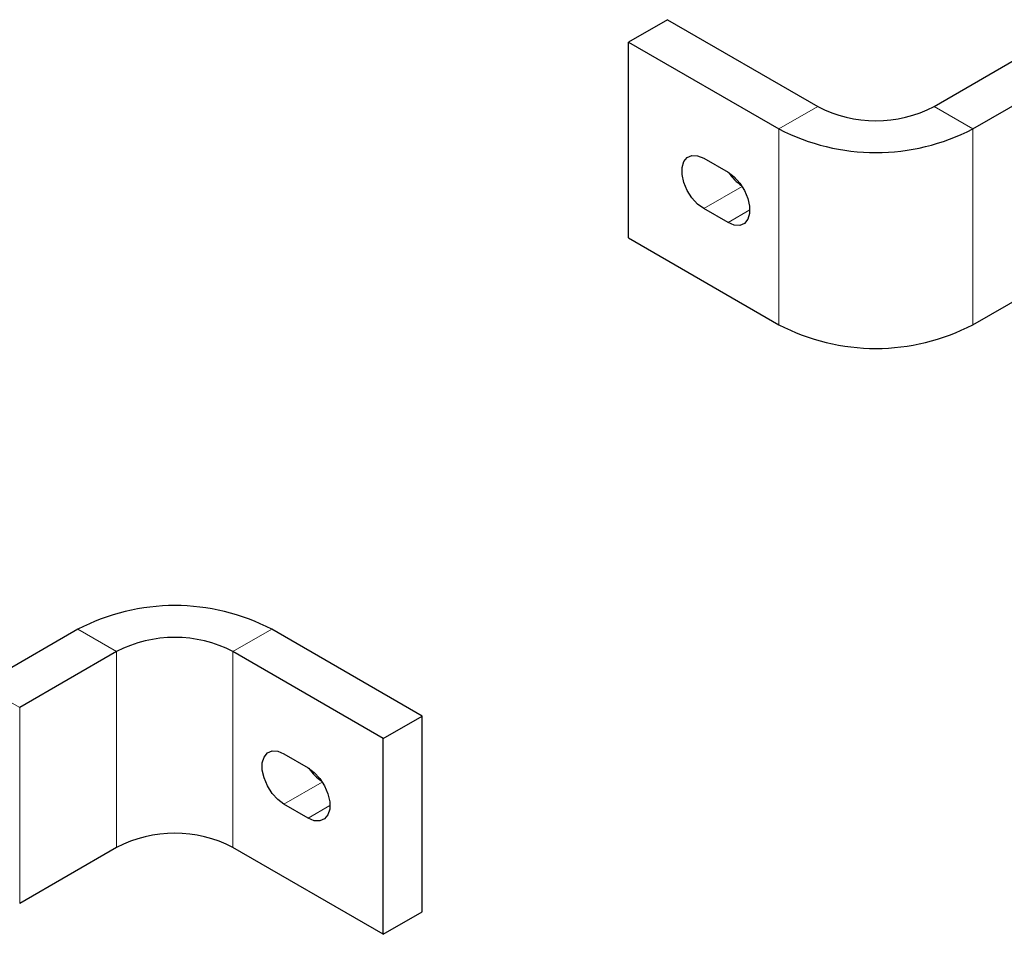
# Model space of a CAD drawing. Header units: millimetres. Extents: x 5 to 418, y 2 to 292.
# Tile 19 of 23: x 293 to 322, y 104 to 130. Entities that reach past the tile are written whole.
import ezdxf

# ---------------------------------------------------------------- set-up
doc = ezdxf.new("R2010")
doc.units = ezdxf.units.MM

msp = doc.modelspace()

# ---------------------------------------------------------------- linework, layer by layer
at = {"color": 7, "linetype": 'Continuous', "lineweight": 25}
for p, q in [((312.3841, 130.2128), (311.2527, 129.5596)), ((312.3841, 130.2128), (316.7681, 127.6819)), ((311.2527, 129.5596), (315.6368, 127.0288)), ((311.2527, 123.8439), (311.2527, 129.5596)), ((320.1623, 127.6819), (322.9907, 129.3147)), ((321.2936, 127.0288), (324.1221, 128.6616)), ((313.4447, 126.1712), (314.1519, 125.763)), ((314.1519, 124.2932), (313.4447, 124.7014)), ((311.2527, 123.8439), (315.6368, 121.313)), ((321.2936, 121.313), (324.1221, 122.9458)), ((295.1853, 112.4289), (292.3568, 110.796)), ((305.2262, 109.898), (300.8421, 112.4289)), ((296.3166, 111.7757), (293.4882, 110.1429)), ((304.0948, 109.2449), (299.7107, 111.7757)), ((304.0948, 109.2449), (305.2262, 109.898)), ((305.2262, 104.1822), (305.2262, 109.898)), ((304.0948, 103.5291), (304.0948, 109.2449)), ((301.1957, 108.7955), (301.9028, 108.3873)), ((301.9028, 106.9175), (301.1957, 107.3257)), ((296.3166, 106.0599), (293.4882, 104.4271)), ((304.0948, 103.5291), (299.7107, 106.0599)), ((304.0948, 103.5291), (305.2262, 104.1822))]:
    msp.add_line(p, q, dxfattribs=at)
at = {"color": 7, "linetype": 'Continuous', "lineweight": 18}
for p, q in [((315.6368, 127.0288), (316.7681, 127.6819)), ((320.1623, 127.6819), (321.2936, 127.0288)), ((315.6368, 121.313), (315.6368, 127.0288)), ((321.2936, 121.313), (321.2936, 127.0288)), ((313.4447, 124.7014), (314.5652, 125.3483)), ((314.1519, 124.2932), (314.7883, 124.6606)), ((296.3166, 111.7757), (295.1853, 112.4289)), ((300.8421, 112.4289), (299.7107, 111.7757)), ((296.3166, 106.0599), (296.3166, 111.7757)), ((299.7107, 106.0599), (299.7107, 111.7757)), ((292.3568, 110.796), (293.4882, 110.1429)), ((293.4882, 104.4271), (293.4882, 110.1429)), ((302.3161, 107.9725), (301.1957, 107.3257)), ((302.5392, 107.2849), (301.9028, 106.9175))]:
    msp.add_line(p, q, dxfattribs=at)
at = {"color": 7, "linetype": 'Continuous', "lineweight": 25, "flags": 128}
for points in [[(313.4447, 124.7014), (313.2655, 124.8347), (313.1007, 125.0167), (312.9638, 125.2327), (312.8659, 125.4652), (312.8148, 125.6954), (312.8148, 125.9045), (312.8659, 126.0758), (312.9638, 126.1952), (313.1007, 126.2532), (313.2655, 126.2449), (313.4447, 126.1712)], [(314.1519, 125.763), (314.3311, 125.6297), (314.4959, 125.4477), (314.6328, 125.2317), (314.7307, 124.9992), (314.7818, 124.769), (314.7818, 124.5599), (314.7307, 124.3886), (314.6328, 124.2692), (314.4959, 124.2113), (314.3311, 124.2195), (314.1519, 124.2932)], [(301.1957, 107.3257), (301.0164, 107.459), (300.8516, 107.641), (300.7147, 107.857), (300.6168, 108.0895), (300.5657, 108.3197), (300.5657, 108.5288), (300.6168, 108.7001), (300.7147, 108.8195), (300.8516, 108.8775), (301.0164, 108.8692), (301.1957, 108.7955)], [(301.9028, 108.3873), (302.0821, 108.254), (302.2468, 108.072), (302.3837, 107.856), (302.4817, 107.6235), (302.5327, 107.3933), (302.5327, 107.1842), (302.4817, 107.0129), (302.3837, 106.8935), (302.2468, 106.8356), (302.0821, 106.8438), (301.9028, 106.9175)]]:
    msp.add_lwpolyline(points, dxfattribs=at)
at = {"color": 7, "linetype": 'Continuous', "lineweight": 25}
for centre, radius, start, end in [((318.4652, 130.9392), 3.6729, 242.48054, 297.51946), ((318.4652, 132.4601), 6.1237, 242.49143, 297.50857), ((315.2675, 126.453), 1.2989, 212.86138, 236.54616), ((318.4652, 126.7444), 6.1237, 242.49143, 297.50857), ((298.0137, 106.9975), 6.1237, 62.49143, 117.50857), ((298.0137, 108.5184), 3.6729, 62.48054, 117.51946), ((303.0184, 109.0773), 1.2989, 212.86138, 236.54616), ((298.0137, 102.8026), 3.6729, 62.48054, 117.51946)]:
    msp.add_arc(centre, radius, start, end, dxfattribs=at)

doc.saveas('drawing.dxf')
